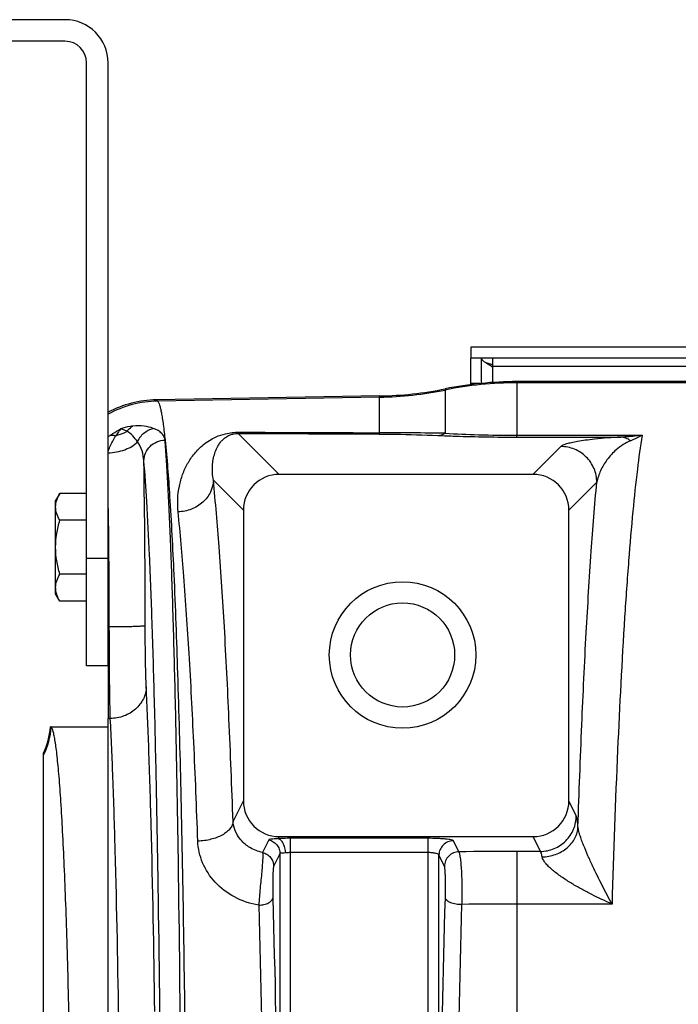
# Model space of a CAD drawing. Extents: x -1747 to 1181, y 8 to 1619.
# Tile 45 of 72: x -1030 to -939, y 1482 to 1619. Entities that reach past the tile are written whole.
import ezdxf

# ---------------------------------------------------------------- set-up
doc = ezdxf.new("R2010")
doc.units = 0
doc.header["$LTSCALE"] = 65.395
doc.layers.get('0').update_dxf_attribs({"linetype": 'CONTINUOUS'})

msp = doc.modelspace()

# ---------------------------------------------------------------- linework, layer by layer
at = {"color": 7, "linetype": 'CONTINUOUS'}
for p, q in [((-1024.13, 1618.7), (-1159.13, 1618.7)), ((-1024.13, 1615.7), (-1159.13, 1615.7)), ((-1021.13, 1528.7), (-1021.13, 1612.7)), ((-1018.13, 1528.7), (-1018.13, 1612.7)), ((-967.63, 1573.07), (-967.63, 1571.57)), ((-837.63, 1571.57), (-967.63, 1571.57)), ((-966.13, 1568.04), (-966.13, 1571.57)), ((-964.63, 1571.57), (-964.63, 1570.31)), ((-1018.13, 1528.7), (-1021.13, 1528.7))]:
    msp.add_line(p, q, dxfattribs=at)
at = {"color": 3, "linetype": 'CONTINUOUS'}
for p, q in [((-837.63, 1573.07), (-967.63, 1573.07)), ((-967.63, 1567.87), (-967.63, 1571.57)), ((-964.63, 1570.62), (-964.65, 1570.63))]:
    msp.add_line(p, q, dxfattribs=at)
at = {"color": 9, "linetype": 'CONTINUOUS'}
for p, q in [((-840.63, 1570.38), (-964.63, 1570.38)), ((-964.63, 1570.31), (-964.63, 1568.17)), ((-966.36, 1568.02), (-967.63, 1568.02)), ((-961.2, 1568.29), (-961.2, 1568.12)), ((-961.2, 1568.12), (-961.2, 1560.81)), ((-742.13, 1568.12), (-961.2, 1568.12)), ((-971.2, 1567.28), (-971.2, 1561.09)), ((-1011.4, 1565.73), (-1011.24, 1565.57)), ((-980.32, 1566.11), (-1011.24, 1565.57)), ((-980.32, 1561.16), (-980.32, 1566.28)), ((-1000, 1561.07), (-994.3, 1555.36)), ((-961.2, 1560.55), (-961.2, 1560.81)), ((-961.2, 1560.81), (-943.79, 1560.81)), ((-961.2, 1560.55), (-946.76, 1560.55)), ((-955.08, 1559.24), (-958.97, 1555.36)), ((-1003.47, 1554.55), (-999.29, 1550.37)), ((-950.09, 1554.25), (-953.97, 1550.37)), ((-1021.13, 1543.7), (-1018.13, 1543.7)), ((-1000.73, 1506.99), (-999.29, 1509.89)), ((-952.94, 1507.81), (-953.97, 1509.89)), ((-994.45, 1504.61), (-994.31, 1504.89)), ((-957.93, 1502.83), (-958.95, 1504.89)), ((-995.75, 1504.44), (-996.62, 1502.69)), ((-992.71, 1355.75), (-992.71, 1504.66)), ((-973.55, 1504.66), (-992.71, 1504.66)), ((-973.55, 1355.75), (-973.55, 1504.66)), ((-969.29, 1502.77), (-970.06, 1504.31)), ((-994.21, 1502.5), (-995.08, 1500.75)), ((-994.21, 1502.5), (-994.21, 1357.9)), ((-973.55, 1502.67), (-992.71, 1502.67)), ((-972.06, 1358.09), (-972.06, 1502.32)), ((-971.29, 1500.78), (-972.06, 1502.32)), ((-961.2, 1502.83), (-961.2, 1357.57)), ((-957.93, 1502.83), (-961.2, 1502.83)), ((-947.97, 1495.5), (-961.2, 1495.5))]:
    msp.add_line(p, q, dxfattribs=at)
at = {"color": 6, "linetype": 'CONTINUOUS'}
for p, q in [((-742.13, 1568.29), (-961.2, 1568.29)), ((-980.32, 1566.28), (-1011.4, 1565.73)), ((-958.97, 1555.36), (-994.3, 1555.36)), ((-1024.85, 1552.71), (-1025.43, 1551.7)), ((-1025.43, 1538.7), (-1025.43, 1551.7)), ((-1021.13, 1552.71), (-1024.85, 1552.71)), ((-999.29, 1550.37), (-999.29, 1509.89)), ((-953.97, 1509.89), (-953.97, 1550.37)), ((-1021.13, 1548.96), (-1024.85, 1548.96)), ((-1021.13, 1541.45), (-1024.85, 1541.45)), ((-1024.85, 1537.7), (-1025.43, 1538.7)), ((-1021.13, 1537.7), (-1024.85, 1537.7)), ((-1018.13, 1339.06), (-1018.13, 1521.35)), ((-1026.15, 1520.2), (-1018.13, 1520.2)), ((-1027.13, 1343.9), (-1027.13, 1516.51)), ((-994.31, 1504.89), (-958.95, 1504.89))]:
    msp.add_line(p, q, dxfattribs=at)
at = {"color": 2, "linetype": 'CONTINUOUS'}
for p in [(-1018.13, 1528.7), (-1017.82, 1521.35)]:
    msp.add_line(p, (-1018.13, 1521.35), dxfattribs=at)
at = {"color": 6, "linetype": 'CONTINUOUS'}
for radius in [10.2, 7.25]:
    msp.add_circle((-977.13, 1530.2), radius, dxfattribs=at)
at = {"color": 7, "linetype": 'CONTINUOUS'}
for centre, radius, start, end in [((-1024.13, 1612.7), 6, 0, 90), ((-1024.13, 1612.7), 3, 0, 90), ((-971.78, 1559.58), 12.89, 56.3393, 56.5088)]:
    msp.add_arc(centre, radius, start, end, dxfattribs=at)
at = {"color": 3, "linetype": 'CONTINUOUS'}
for centre, radius, start, end in [((-972.01, 1548.02), 23.78, 73.2341, 74.2282), ((-971.27, 1550.5), 21.19, 72.9511, 73.2255), ((-970.55, 1552.83), 18.75, 71.677, 72.9711)]:
    msp.add_arc(centre, radius, start, end, dxfattribs=at)
at = {"color": 6, "linetype": 'CONTINUOUS'}
for centre, radius, start, end in [((-961.2, 1518.31), 49.97, 90.0002, 101.5375), ((-981.19, 1616.24), 49.97, 271.0007, 281.5376), ((-1011.14, 1550.74), 15, 90.9973, 117.7818), ((-1036.13, 1520.87), 9.99, 334.1512, 355.9892), ((-1036.12, 1520.87), 9.99, 355.9875, 356.1846)]:
    msp.add_arc(centre, radius, start, end, dxfattribs=at)
at = {"color": 9, "linetype": 'CONTINUOUS'}
for centre, radius, start, end in [((-961.2, 1518.09), 50.03, 90.0001, 101.5237), ((-981.19, 1616.13), 50.03, 270.9995, 281.5237), ((-1010.96, 1550.57), 15, 91.073, 118.5691), ((-981.66, 792.98), 768.18, 89.21962, 89.90005), ((-1009.29, 1549.09), 14.49, 126.0736, 127.6189), ((-2473.27, 1533.68), 1460.31, 0.02301, 0.92469), ((-1036.04, 1520.81), 10.01, 332.9022, 356.2952), ((-961.21, 1019.42), 483.42, 89.9992, 90.9577), ((-961.21, 948.59), 546.91, 89.9992, 90.8015)]:
    msp.add_arc(centre, radius, start, end, dxfattribs=at)
at = {"color": 2, "linetype": 'CONTINUOUS'}
msp.add_arc((-2218.26, 1533.14), 1200.3, 0.04572, 0.98208, dxfattribs=at)
at = {"color": 6, "linetype": 'CONTINUOUS'}
for centre, major_axis, ratio, start_param, end_param in [((-994.28, 1550.35), (3.55, -3.55), 0.997265, 2.357564, 3.925621), ((-958.98, 1550.35), (-3.55, -3.55), 0.997265, 2.357564, 3.925621), ((-994.28, 1509.92), (2.25, 4.51), 0.993174, 2.036086, 3.601411), ((-958.98, 1509.92), (-2.25, 4.51), 0.993174, 2.681774, 4.2471)]:
    msp.add_ellipse(centre, major_axis=major_axis, ratio=ratio, start_param=start_param, end_param=end_param, dxfattribs=at)
at = {"color": 7, "linetype": 'CONTINUOUS'}
for points, knots in [([(-965.1, 1570.61), (-965.24, 1570.7), (-965.5, 1570.87), (-965.87, 1571.13), (-966.13, 1571.39), (-966.13, 1571.57)], [0, 0, 0, 0, 0.345787, 0.632357, 1, 1, 1, 1]), ([(-964.66, 1570.33), (-964.7, 1570.36), (-964.84, 1570.45), (-964.99, 1570.55), (-965.1, 1570.61)], [0, 0, 0, 0, 0.255526, 1, 1, 1, 1])]:
    msp.add_open_spline(points, degree=3, knots=knots, dxfattribs=at)
at = {"color": 9, "linetype": 'CONTINUOUS'}
for points, knots in [([(-1011.24, 1565.57), (-1011.18, 1565.51), (-1011.08, 1565.32), (-1010.95, 1564.97), (-1010.83, 1564.49), (-1010.7, 1563.87), (-1010.57, 1563.13), (-1010.39, 1561.87), (-1010.27, 1560.86), (-1010.2, 1560.15)], [0, 0, 0, 0, 0.0452, 0.112072, 0.20179, 0.314763, 0.451123, 0.610841, 1, 1, 1, 1]), ([(-1014.68, 1562.08), (-1014.81, 1562.06), (-1015.39, 1561.99), (-1015.96, 1561.84), (-1016.38, 1561.69)], [0, 0, 0, 0, 0.2267, 1, 1, 1, 1]), ([(-1015.5, 1561.36), (-1015.44, 1561.44), (-1015.21, 1561.72), (-1014.92, 1561.95), (-1014.68, 1562.08)], [0, 0, 0, 0, 0.261724, 1, 1, 1, 1]), ([(-1014.02, 1559.89), (-1014.22, 1560.18), (-1014.66, 1560.73), (-1015.2, 1561.18), (-1015.5, 1561.36)], [0, 0, 0, 0, 0.507415, 1, 1, 1, 1]), ([(-1011.84, 1561.77), (-1012.25, 1561.92), (-1013.2, 1562.13), (-1014.16, 1562.13), (-1014.68, 1562.08)], [0, 0, 0, 0, 0.451023, 1, 1, 1, 1]), ([(-1014.02, 1559.89), (-1013.83, 1560.35), (-1013.24, 1561.2), (-1012.32, 1561.67), (-1011.84, 1561.77)], [0, 0, 0, 0, 0.509295, 1, 1, 1, 1]), ([(-1010.2, 1560.15), (-1010.2, 1560.23), (-1010.25, 1560.39), (-1010.34, 1560.63), (-1010.48, 1560.85), (-1010.74, 1561.15), (-1011.18, 1561.49), (-1011.61, 1561.69), (-1011.84, 1561.77)], [0, 0, 0, 0, 0.101312, 0.204636, 0.31298, 0.428858, 0.689479, 1, 1, 1, 1]), ([(-1008.38, 1550.13), (-1008.5, 1551.32), (-1008.42, 1553.12), (-1007.79, 1555.35), (-1007.1, 1556.88), (-1006.14, 1558.29), (-1004.84, 1559.61), (-1003.34, 1560.54), (-1001.64, 1561.11), (-1000.54, 1561.23), (-999.91, 1561.23)], [0, 0, 0, 0, 0.228743, 0.336164, 0.441463, 0.547548, 0.659755, 0.79211, 0.880209, 1, 1, 1, 1]), ([(-1003.47, 1554.55), (-1003.59, 1555.2), (-1003.66, 1556.18), (-1003.51, 1557.44), (-1003.29, 1558.3), (-1002.97, 1559.11), (-1002.58, 1559.73), (-1002.17, 1560.2), (-1001.76, 1560.55), (-1001.29, 1560.82), (-1000.68, 1561.02), (-1000.26, 1561.07), (-1000, 1561.07)], [0, 0, 0, 0, 0.237114, 0.346093, 0.450729, 0.553166, 0.657295, 0.712766, 0.774181, 0.850759, 0.905836, 1, 1, 1, 1]), ([(-1000, 1561.07), (-999.98, 1561.08), (-999.95, 1561.13), (-999.93, 1561.19), (-999.91, 1561.23)], [0, 0, 0, 0, 0.373945, 1, 1, 1, 1]), ([(-980.41, 1560.98), (-980.39, 1561), (-980.35, 1561.06), (-980.33, 1561.12), (-980.32, 1561.16)], [0, 0, 0, 0, 0.367086, 1, 1, 1, 1]), ([(-972.2, 1560.78), (-972.11, 1560.78), (-971.76, 1560.83), (-971.43, 1560.96), (-971.2, 1561.09)], [0, 0, 0, 0, 0.243041, 1, 1, 1, 1]), ([(-971.2, 1561.09), (-969.66, 1561), (-966.33, 1560.86), (-962.99, 1560.81), (-961.2, 1560.81)], [0, 0, 0, 0, 0.462822, 1, 1, 1, 1]), ([(-1018.13, 1558.59), (-1018.05, 1558.79), (-1017.73, 1559.52), (-1017.36, 1560.23), (-1017.06, 1560.73)], [0, 0, 0, 0, 0.263802, 1, 1, 1, 1]), ([(-1018.13, 1558.36), (-1017.34, 1558.38), (-1015.85, 1558.64), (-1014.51, 1559.4), (-1014.02, 1559.89)], [0, 0, 0, 0, 0.534291, 1, 1, 1, 1]), ([(-1013.15, 1557.25), (-1013.17, 1557.72), (-1013.34, 1558.65), (-1013.75, 1559.51), (-1014.02, 1559.89)], [0, 0, 0, 0, 0.500213, 1, 1, 1, 1]), ([(-1013.15, 1557.25), (-1013.14, 1557.62), (-1012.98, 1558.37), (-1012.33, 1559.32), (-1011.35, 1559.96), (-1010.58, 1560.12), (-1010.2, 1560.13)], [0, 0, 0, 0, 0.245033, 0.49333, 0.745509, 1, 1, 1, 1]), ([(-1010.2, 1560.13), (-1010.2, 1560.13), (-1010.2, 1560.14), (-1010.2, 1560.14), (-1010.2, 1560.15)], [0, 0, 0, 0, 0.515122, 1, 1, 1, 1]), ([(-1007.98, 1468.62), (-1008.06, 1478.9), (-1008.21, 1493.83), (-1008.52, 1512.96), (-1008.79, 1525.54), (-1009.09, 1536.63), (-1009.37, 1544.87), (-1009.62, 1550.6), (-1009.8, 1554.21), (-1009.99, 1557.33), (-1010.13, 1559.25), (-1010.2, 1560.13)], [0, 0, 0, 0, 0.336938, 0.489095, 0.627175, 0.749043, 0.852816, 0.897406, 0.936897, 0.971139, 1, 1, 1, 1]), ([(-1010.2, 1560.13), (-1009.92, 1557.54), (-1009.46, 1551.3), (-1008.91, 1540.47), (-1008.41, 1526.79), (-1007.98, 1510.64), (-1007.63, 1492.41), (-1007.27, 1465.37), (-1007.11, 1430.2), (-1007.27, 1395.03), (-1007.63, 1367.99), (-1007.98, 1349.77), (-1008.41, 1333.61), (-1008.91, 1319.94), (-1009.46, 1309.1), (-1009.92, 1302.87), (-1010.2, 1300.28)], [0, 0, 0, 0, 0.030051, 0.072143, 0.125214, 0.187911, 0.258628, 0.335552, 0.5, 0.664448, 0.741372, 0.812089, 0.874786, 0.927857, 0.969949, 1, 1, 1, 1]), ([(-980.41, 1560.98), (-979.65, 1560.98), (-976.92, 1560.95), (-974.18, 1560.86), (-972.2, 1560.78)], [0, 0, 0, 0, 0.275344, 1, 1, 1, 1]), ([(-972.2, 1560.78), (-971.39, 1560.74), (-967.72, 1560.61), (-964.06, 1560.55), (-961.2, 1560.55)], [0, 0, 0, 0, 0.222089, 1, 1, 1, 1]), ([(-946.76, 1560.55), (-947.98, 1560.49), (-949.63, 1560.36), (-951.62, 1560.12), (-952.7, 1559.95), (-953.57, 1559.78), (-954.25, 1559.62), (-954.7, 1559.47), (-954.96, 1559.34), (-955.05, 1559.28), (-955.08, 1559.24)], [0, 0, 0, 0, 0.431318, 0.584627, 0.711775, 0.816217, 0.899125, 0.960447, 0.98291, 1, 1, 1, 1]), ([(-945.35, 1560.04), (-946.09, 1559.76), (-947.32, 1558.96), (-948.69, 1557.47), (-949.61, 1555.92), (-949.98, 1554.81), (-950.09, 1554.25)], [0, 0, 0, 0, 0.306519, 0.552264, 0.780004, 1, 1, 1, 1]), ([(-943.79, 1560.81), (-944.04, 1559.24), (-944.51, 1555.72), (-945.12, 1549.89), (-945.7, 1543.02), (-946.47, 1531.94), (-947.29, 1515.99), (-947.76, 1502.67), (-947.97, 1495.5)], [0, 0, 0, 0, 0.073013, 0.162697, 0.26833, 0.389028, 0.671368, 1, 1, 1, 1]), ([(-943.79, 1560.81), (-944.04, 1560.78), (-945.02, 1560.65), (-946.02, 1560.57), (-946.76, 1560.55)], [0, 0, 0, 0, 0.251756, 1, 1, 1, 1]), ([(-945.35, 1560.04), (-945.56, 1560.19), (-946.01, 1560.43), (-946.52, 1560.54), (-946.76, 1560.55)], [0, 0, 0, 0, 0.514001, 1, 1, 1, 1]), ([(-943.79, 1560.81), (-943.92, 1560.74), (-944.42, 1560.45), (-944.95, 1560.2), (-945.35, 1560.04)], [0, 0, 0, 0, 0.258654, 1, 1, 1, 1]), ([(-950.09, 1554.25), (-950.09, 1554.9), (-950.35, 1556.21), (-951.47, 1557.87), (-953.12, 1558.98), (-954.43, 1559.24), (-955.08, 1559.24)], [0, 0, 0, 0, 0.249907, 0.5, 0.750093, 1, 1, 1, 1]), ([(-1010.8, 1467.77), (-1010.88, 1477.83), (-1011.04, 1492.42), (-1011.37, 1511.13), (-1011.65, 1523.43), (-1011.97, 1534.27), (-1012.31, 1543.51), (-1012.68, 1550.99), (-1012.98, 1555.37), (-1013.15, 1557.25)], [0, 0, 0, 0, 0.336926, 0.489077, 0.627152, 0.749017, 0.852791, 0.936879, 1, 1, 1, 1]), ([(-1003.47, 1554.55), (-1003.49, 1553.99), (-1003.78, 1552.82), (-1004.89, 1551.38), (-1006.5, 1550.41), (-1007.75, 1550.15), (-1008.38, 1550.13)], [0, 0, 0, 0, 0.235586, 0.48094, 0.73731, 1, 1, 1, 1]), ([(-1000.73, 1506.99), (-1000.9, 1511.76), (-1001.25, 1520.81), (-1001.88, 1533.57), (-1002.6, 1544.65), (-1003.17, 1551.46), (-1003.47, 1554.55)], [0, 0, 0, 0, 0.300419, 0.56999, 0.804416, 1, 1, 1, 1]), ([(-952.71, 1506.27), (-952.55, 1511.01), (-952.22, 1520.03), (-951.61, 1532.82), (-950.92, 1544.08), (-950.38, 1551.05), (-950.09, 1554.25)], [0, 0, 0, 0, 0.295848, 0.56368, 0.799547, 1, 1, 1, 1]), ([(-1005.64, 1504.26), (-1005.8, 1508.86), (-1006.15, 1517.58), (-1006.79, 1529.89), (-1007.5, 1540.58), (-1008.07, 1547.15), (-1008.38, 1550.13)], [0, 0, 0, 0, 0.300405, 0.569968, 0.804397, 1, 1, 1, 1]), ([(-1012.96, 1534.27), (-1012.96, 1534.26), (-1013.01, 1534.25), (-1013.09, 1534.23), (-1013.22, 1534.22), (-1013.39, 1534.2), (-1013.6, 1534.19), (-1013.97, 1534.17), (-1014.51, 1534.15), (-1015.25, 1534.13), (-1016.1, 1534.11), (-1017.01, 1534.1), (-1017.64, 1534.1), (-1017.96, 1534.1)], [0, 0, 0, 0, 0.007912, 0.02464, 0.050317, 0.084773, 0.127711, 0.178741, 0.303143, 0.45339, 0.62392, 0.808399, 1, 1, 1, 1]), ([(-1012.82, 1525.77), (-1012.84, 1526.27), (-1012.88, 1527.45), (-1012.94, 1530.29), (-1012.96, 1532.61), (-1012.96, 1534.27)], [0, 0, 0, 0, 0.178202, 0.415608, 1, 1, 1, 1]), ([(-1012.82, 1525.77), (-1012.82, 1525.48), (-1012.89, 1524.9), (-1013.29, 1523.79), (-1014.25, 1522.55), (-1015.89, 1521.59), (-1017.17, 1521.35), (-1017.82, 1521.35)], [0, 0, 0, 0, 0.117546, 0.236586, 0.481099, 0.737024, 1, 1, 1, 1]), ([(-1011.63, 1480.51), (-1011.75, 1489.2), (-1011.97, 1501.41), (-1012.42, 1516.5), (-1012.67, 1522.9), (-1012.82, 1525.77)], [0, 0, 0, 0, 0.575695, 0.809507, 1, 1, 1, 1]), ([(-1016.63, 1478.18), (-1016.75, 1486.47), (-1016.97, 1498.12), (-1017.42, 1512.5), (-1017.67, 1518.61), (-1017.82, 1521.35)], [0, 0, 0, 0, 0.575686, 0.809499, 1, 1, 1, 1]), ([(-957.93, 1502.83), (-957.28, 1502.84), (-955.97, 1503.1), (-954.32, 1504.21), (-953.21, 1505.86), (-952.94, 1507.16), (-952.94, 1507.81)], [0, 0, 0, 0, 0.25029, 0.500669, 0.750658, 1, 1, 1, 1]), ([(-952.71, 1506.27), (-952.72, 1506.46), (-952.75, 1506.8), (-952.81, 1507.25), (-952.86, 1507.57), (-952.91, 1507.75), (-952.94, 1507.81)], [0, 0, 0, 0, 0.369899, 0.661799, 0.872283, 1, 1, 1, 1]), ([(-1000.73, 1506.99), (-1000.75, 1506.82), (-1000.84, 1506.45), (-1001.16, 1505.95), (-1001.64, 1505.49), (-1002.49, 1504.93), (-1003.85, 1504.44), (-1005.02, 1504.28), (-1005.64, 1504.26)], [0, 0, 0, 0, 0.087872, 0.184148, 0.292534, 0.414216, 0.692502, 1, 1, 1, 1]), ([(-996.62, 1502.69), (-997.24, 1502.81), (-998.37, 1503.24), (-999.68, 1504.34), (-1000.48, 1505.62), (-1000.7, 1506.55), (-1000.73, 1506.99)], [0, 0, 0, 0, 0.298422, 0.559176, 0.789304, 1, 1, 1, 1]), ([(-957.7, 1502.06), (-957.06, 1502.08), (-955.81, 1502.31), (-954.18, 1503.23), (-953.21, 1504.39), (-952.8, 1505.45), (-952.72, 1506), (-952.71, 1506.27)], [0, 0, 0, 0, 0.267689, 0.526397, 0.769429, 0.885927, 1, 1, 1, 1]), ([(-947.97, 1495.5), (-948.44, 1496.35), (-949.12, 1497.65), (-950.01, 1499.43), (-950.68, 1500.81), (-951.32, 1502.23), (-951.83, 1503.43), (-952.2, 1504.39), (-952.43, 1505.08), (-952.61, 1505.7), (-952.69, 1506.09), (-952.71, 1506.27)], [0, 0, 0, 0, 0.246944, 0.374521, 0.504613, 0.636854, 0.769927, 0.835475, 0.898398, 0.955199, 1, 1, 1, 1]), ([(-997.16, 1495.35), (-998.33, 1495.54), (-1000.57, 1496.29), (-1003.32, 1498.38), (-1005.13, 1501.14), (-1005.6, 1503.24), (-1005.64, 1504.26)], [0, 0, 0, 0, 0.267999, 0.524717, 0.76786, 1, 1, 1, 1]), ([(-992.71, 1504.66), (-992.86, 1504.66), (-993.44, 1504.65), (-994.02, 1504.63), (-994.45, 1504.61)], [0, 0, 0, 0, 0.260921, 1, 1, 1, 1]), ([(-970.06, 1504.31), (-970.07, 1504.32), (-970.1, 1504.35), (-970.2, 1504.4), (-970.41, 1504.45), (-970.74, 1504.51), (-971.17, 1504.56), (-971.69, 1504.6), (-972.49, 1504.64), (-973.12, 1504.66), (-973.55, 1504.66)], [0, 0, 0, 0, 0.013503, 0.033985, 0.098422, 0.193868, 0.317622, 0.465601, 0.632694, 1, 1, 1, 1]), ([(-970.06, 1504.31), (-970.32, 1504.31), (-970.84, 1504.2), (-971.5, 1503.76), (-971.95, 1503.1), (-972.06, 1502.58), (-972.06, 1502.32)], [0, 0, 0, 0, 0.250289, 0.500669, 0.750659, 1, 1, 1, 1]), ([(-996.62, 1502.69), (-996.61, 1502.65), (-996.6, 1502.55), (-996.59, 1502.37), (-996.59, 1502.12), (-996.61, 1501.66), (-996.66, 1500.95), (-996.74, 1499.96), (-996.85, 1498.85), (-997, 1497.3), (-997.1, 1496.13), (-997.16, 1495.35)], [0, 0, 0, 0, 0.015501, 0.040509, 0.074799, 0.117929, 0.22816, 0.364804, 0.519711, 0.683619, 1, 1, 1, 1]), ([(-996.62, 1502.69), (-996.4, 1502.63), (-995.99, 1502.46), (-995.49, 1502.01), (-995.16, 1501.42), (-995.08, 1500.97), (-995.08, 1500.75)], [0, 0, 0, 0, 0.250442, 0.500767, 0.750663, 1, 1, 1, 1]), ([(-992.71, 1502.67), (-992.77, 1502.67), (-993.02, 1502.66), (-993.27, 1502.64), (-993.45, 1502.62)], [0, 0, 0, 0, 0.260912, 1, 1, 1, 1]), ([(-972.06, 1502.32), (-972.06, 1502.34), (-972.1, 1502.4), (-972.2, 1502.46), (-972.34, 1502.52), (-972.61, 1502.59), (-973.02, 1502.65), (-973.37, 1502.67), (-973.55, 1502.67)], [0, 0, 0, 0, 0.050067, 0.121192, 0.21764, 0.339, 0.644261, 1, 1, 1, 1]), ([(-969.29, 1502.77), (-969.55, 1502.76), (-970.07, 1502.66), (-970.74, 1502.22), (-971.18, 1501.56), (-971.29, 1501.04), (-971.29, 1500.78)], [0, 0, 0, 0, 0.250289, 0.500669, 0.750659, 1, 1, 1, 1]), ([(-968.86, 1495.44), (-968.84, 1495.82), (-968.82, 1496.6), (-968.82, 1497.79), (-968.84, 1498.98), (-968.89, 1500.1), (-968.95, 1500.95), (-969.01, 1501.55), (-969.06, 1501.92), (-969.11, 1502.23), (-969.17, 1502.47), (-969.22, 1502.65), (-969.27, 1502.74), (-969.29, 1502.77)], [0, 0, 0, 0, 0.154624, 0.318988, 0.483363, 0.638028, 0.773896, 0.83226, 0.883096, 0.925702, 0.959533, 0.984263, 1, 1, 1, 1]), ([(-957.7, 1502.06), (-957.72, 1502.16), (-957.75, 1502.33), (-957.8, 1502.56), (-957.86, 1502.72), (-957.9, 1502.81), (-957.93, 1502.83)], [0, 0, 0, 0, 0.361109, 0.648775, 0.861058, 1, 1, 1, 1]), ([(-947.97, 1495.5), (-948.92, 1495.91), (-950.34, 1496.58), (-952.19, 1497.55), (-953.56, 1498.34), (-954.88, 1499.18), (-955.92, 1499.94), (-956.67, 1500.59), (-957.15, 1501.08), (-957.51, 1501.55), (-957.67, 1501.9), (-957.7, 1502.06)], [0, 0, 0, 0, 0.261483, 0.393597, 0.525956, 0.657623, 0.78647, 0.848306, 0.906527, 0.958335, 1, 1, 1, 1]), ([(-995.08, 1500.75), (-995.09, 1500.73), (-995.1, 1500.68), (-995.12, 1500.57), (-995.14, 1500.43), (-995.16, 1500.15), (-995.18, 1499.72), (-995.2, 1499.12), (-995.21, 1498.44), (-995.22, 1497.49), (-995.21, 1496.78), (-995.2, 1496.31)], [0, 0, 0, 0, 0.014278, 0.038212, 0.071763, 0.114579, 0.225384, 0.363446, 0.519548, 0.683914, 1, 1, 1, 1]), ([(-971.17, 1496.38), (-971.15, 1496.85), (-971.14, 1497.56), (-971.15, 1498.51), (-971.16, 1499.18), (-971.18, 1499.76), (-971.21, 1500.18), (-971.23, 1500.45), (-971.25, 1500.6), (-971.27, 1500.7), (-971.28, 1500.76), (-971.29, 1500.78)], [0, 0, 0, 0, 0.320711, 0.485955, 0.641201, 0.777237, 0.886132, 0.928388, 0.961693, 0.985624, 1, 1, 1, 1]), ([(-997.16, 1495.35), (-996.91, 1495.36), (-996.55, 1495.4), (-996.1, 1495.53), (-995.63, 1495.71), (-995.22, 1496.02), (-995.2, 1496.31)], [0, 0, 0, 0, 0.322086, 0.472402, 0.610506, 1, 1, 1, 1]), ([(-997.16, 1495.35), (-996.85, 1484.85), (-996.41, 1463.13), (-996.2, 1430.2), (-996.41, 1397.27), (-996.85, 1375.56), (-997.16, 1365.05)], [0, 0, 0, 0, 0.241942, 0.5, 0.758058, 1, 1, 1, 1]), ([(-995.2, 1496.31), (-994.89, 1485.65), (-994.45, 1463.62), (-994.24, 1430.2), (-994.45, 1396.79), (-994.89, 1374.75), (-995.2, 1364.09)], [0, 0, 0, 0, 0.241942, 0.5, 0.758058, 1, 1, 1, 1]), ([(-971.17, 1364.03), (-971.46, 1374.71), (-971.9, 1396.77), (-972.11, 1430.2), (-971.9, 1463.64), (-971.46, 1485.69), (-971.17, 1496.38)], [0, 0, 0, 0, 0.242283, 0.5, 0.757717, 1, 1, 1, 1]), ([(-968.86, 1495.44), (-969.14, 1495.43), (-969.67, 1495.45), (-970.3, 1495.61), (-970.72, 1495.81), (-970.95, 1495.98), (-971.11, 1496.17), (-971.16, 1496.31), (-971.17, 1496.38)], [0, 0, 0, 0, 0.313357, 0.601648, 0.725535, 0.832289, 0.922297, 1, 1, 1, 1]), ([(-968.86, 1364.96), (-969.15, 1375.5), (-969.56, 1397.24), (-969.77, 1430.2), (-969.56, 1463.16), (-969.15, 1484.91), (-968.86, 1495.44)], [0, 0, 0, 0, 0.242279, 0.5, 0.757721, 1, 1, 1, 1])]:
    msp.add_open_spline(points, degree=3, knots=knots, dxfattribs=at)
at = {"color": 2, "linetype": 'CONTINUOUS'}
for points, knots in [([(-1017.82, 1560.8), (-1017.71, 1560.88), (-1017.24, 1561.2), (-1016.76, 1561.49), (-1016.38, 1561.69)], [0, 0, 0, 0, 0.244194, 1, 1, 1, 1]), ([(-1016.38, 1561.69), (-1016.49, 1561.56), (-1016.71, 1561.23), (-1016.94, 1560.91), (-1017.06, 1560.73)], [0, 0, 0, 0, 0.440585, 1, 1, 1, 1]), ([(-1015.5, 1561.36), (-1015.62, 1561.29), (-1016.11, 1561.02), (-1016.65, 1560.83), (-1017.06, 1560.73)], [0, 0, 0, 0, 0.246872, 1, 1, 1, 1]), ([(-1015.5, 1561.36), (-1015.65, 1561.44), (-1015.94, 1561.56), (-1016.24, 1561.66), (-1016.38, 1561.69)], [0, 0, 0, 0, 0.541037, 1, 1, 1, 1]), ([(-1017.82, 1560.8), (-1017.76, 1560.81), (-1017.51, 1560.85), (-1017.25, 1560.8), (-1017.06, 1560.73)], [0, 0, 0, 0, 0.224091, 1, 1, 1, 1]), ([(-1017.82, 1521.35), (-1017.84, 1522.1), (-1017.88, 1523.87), (-1017.94, 1528.12), (-1017.95, 1531.61), (-1017.96, 1534.1)], [0, 0, 0, 0, 0.178168, 0.415576, 1, 1, 1, 1]), ([(-994.45, 1504.61), (-994.63, 1504.59), (-994.94, 1504.57), (-995.35, 1504.55), (-995.59, 1504.53), (-995.73, 1504.48), (-995.75, 1504.44)], [0, 0, 0, 0, 0.416241, 0.713726, 0.902481, 1, 1, 1, 1]), ([(-995.75, 1504.44), (-995.53, 1504.39), (-995.11, 1504.21), (-994.61, 1503.76), (-994.28, 1503.17), (-994.21, 1502.73), (-994.21, 1502.5)], [0, 0, 0, 0, 0.250442, 0.500767, 0.750663, 1, 1, 1, 1]), ([(-994.45, 1504.61), (-994.31, 1504.58), (-994.11, 1504.45), (-993.91, 1504.21), (-993.71, 1503.86), (-993.53, 1503.32), (-993.47, 1502.86), (-993.45, 1502.62)], [0, 0, 0, 0, 0.175892, 0.28437, 0.407316, 0.68947, 1, 1, 1, 1]), ([(-993.45, 1502.62), (-993.55, 1502.6), (-993.74, 1502.59), (-993.97, 1502.6), (-994.19, 1502.58), (-994.21, 1502.5)], [0, 0, 0, 0, 0.389699, 0.694322, 1, 1, 1, 1])]:
    msp.add_open_spline(points, degree=3, knots=knots, dxfattribs=at)
at = {"color": 9, "linetype": 'CONTINUOUS'}
for points in [[(-1000, 1561.07), (-993.47, 1561.04), (-986.94, 1561.01), (-980.41, 1560.98)], [(-999.91, 1561.23), (-993.38, 1561.21), (-986.85, 1561.18), (-980.32, 1561.16)]]:
    msp.add_open_spline(points, degree=3, dxfattribs=at)
at = {"color": 6, "linetype": 'CONTINUOUS'}
for points, knots in [([(-1025.43, 1550.83), (-1025.43, 1551.15), (-1025.31, 1551.82), (-1025.02, 1552.41), (-1024.85, 1552.71)], [0, 0, 0, 0, 0.485069, 1, 1, 1, 1]), ([(-1024.85, 1548.96), (-1025.02, 1549.25), (-1025.31, 1549.85), (-1025.43, 1550.51), (-1025.43, 1550.83)], [0, 0, 0, 0, 0.514931, 1, 1, 1, 1]), ([(-1025.43, 1545.2), (-1025.43, 1545.84), (-1025.32, 1547.11), (-1025.03, 1548.35), (-1024.85, 1548.96)], [0, 0, 0, 0, 0.499896, 1, 1, 1, 1]), ([(-1024.85, 1541.45), (-1025.03, 1542.06), (-1025.32, 1543.3), (-1025.43, 1544.57), (-1025.43, 1545.2)], [0, 0, 0, 0, 0.500104, 1, 1, 1, 1]), ([(-1025.43, 1539.57), (-1025.43, 1539.89), (-1025.31, 1540.56), (-1025.02, 1541.16), (-1024.85, 1541.45)], [0, 0, 0, 0, 0.485069, 1, 1, 1, 1]), ([(-1025.28, 1538.65), (-1025.31, 1538.73), (-1025.39, 1539.03), (-1025.43, 1539.34), (-1025.43, 1539.57)], [0, 0, 0, 0, 0.254279, 1, 1, 1, 1]), ([(-1024.85, 1537.7), (-1024.9, 1537.78), (-1025.06, 1538.08), (-1025.21, 1538.4), (-1025.28, 1538.65)], [0, 0, 0, 0, 0.256766, 1, 1, 1, 1]), ([(-1026.05, 1520.16), (-1026.06, 1520.17), (-1026.09, 1520.19), (-1026.13, 1520.2), (-1026.15, 1520.2)], [0, 0, 0, 0, 0.281035, 1, 1, 1, 1]), ([(-1023.06, 1437.71), (-1023.08, 1443.08), (-1023.14, 1453.56), (-1023.3, 1466.45), (-1023.48, 1476.25), (-1023.64, 1483.06), (-1023.81, 1489.43), (-1024, 1495.32), (-1024.21, 1500.66), (-1024.44, 1505.42), (-1024.68, 1509.56), (-1024.89, 1512.6), (-1025.08, 1514.7), (-1025.21, 1516.02), (-1025.34, 1517.15), (-1025.48, 1518.11), (-1025.61, 1518.88), (-1025.75, 1519.48), (-1025.87, 1519.86), (-1025.97, 1520.06), (-1026.03, 1520.13), (-1026.05, 1520.16)], [0, 0, 0, 0, 0.195079, 0.380708, 0.468045, 0.550757, 0.62816, 0.699619, 0.764543, 0.822401, 0.87272, 0.915093, 0.933192, 0.949185, 0.963041, 0.974739, 0.984264, 0.991614, 0.996817, 0.998644, 1, 1, 1, 1])]:
    msp.add_open_spline(points, degree=3, knots=knots, dxfattribs=at)

doc.saveas('drawing.dxf')
